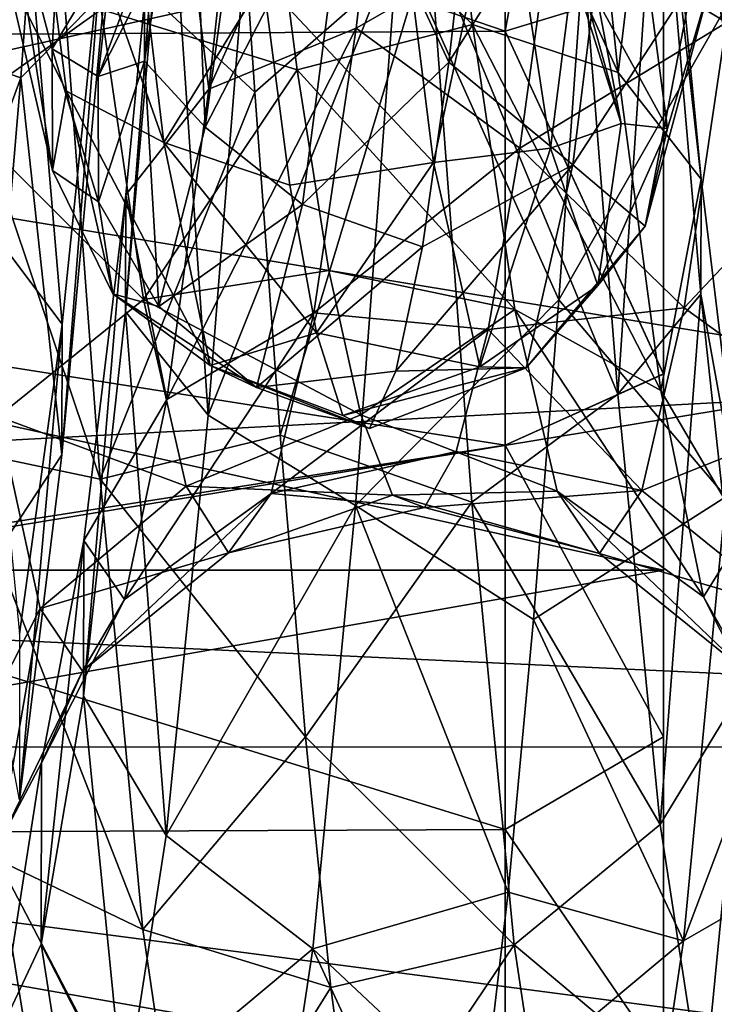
# Model space of a CAD drawing. Header units: metres. Extents: x -40 to 104, y -17 to 17.
# Tile 80 of 115: x 40.97 to 43.16, y -5.81 to -2.7. Entities that reach past the tile are written whole.
import ezdxf

# ---------------------------------------------------------------- set-up
doc = ezdxf.new("R2010")
doc.units = ezdxf.units.M
doc.layers.add('solid_122529', color=7, linetype='CONTINUOUS')

msp = doc.modelspace()

# ---------------------------------------------------------------- linework, layer by layer
at = {"layer": 'solid_122529'}
for points in [[(53.885139, -6.304641, 588.928162), (20.541, 8.649134, 585.423523), (20.541002, -8.649134, 585.423523)], [(53.885139, -6.304641, 588.928162), (53.885139, 6.304641, 588.928162), (20.541, 8.649134, 585.423523)], [(26.533504, -8.264537, 581.025818), (26.533504, 8.264537, 581.025818), (54.407833, 6.304637, 583.955566)], [(26.533504, -8.264537, 581.025818), (54.407833, 6.304637, 583.955566), (54.407833, -6.304637, 583.955566)], [(43, -3.816575, 575.594788), (43, 0, 575.549988), (43, 3.816787, 575.594666)], [(43, -3.816575, 575.594788), (43, 3.816787, 575.594666), (43, 2.580533, 576.098816)], [(43, -3.816787, 560.405334), (43, 3.816575, 560.405212), (43, 0, 560.450012)], [(43, -3.816787, 560.405334), (43, -2.580533, 559.901184), (43, 3.816575, 560.405212)], [(43, -2.580375, 576.098877), (43, -3.816575, 575.594788), (43, 2.580533, 576.098816)], [(34.5, -2.781611, 576.559326), (42.5, 0, 577), (34.5, 0, 577)], [(42.5, -2.732524, 576.575134), (42.5, 0, 577), (34.5, -2.781611, 576.559326)], [(42.499996, -2.7328, 559.424927), (34.5, 0, 559), (42.5, 0, 559)], [(42.499996, -2.7328, 559.424927), (34.5, -2.781611, 559.440674), (34.5, 0, 559)], [(61.599998, -2.929007, 578.083191), (61.599998, 0, 578.5), (34.599998, -1.494306, 578.393127)], [(42.499996, -2.7328, 559.424927), (42.5, 0, 559), (43, -2.580533, 559.901184)], [(42.5, -2.732524, 576.575134), (43, -2.580375, 576.098877), (43, 0, 576.5)], [(42.5, -2.732524, 576.575134), (43, 0, 576.5), (42.5, 0, 577)], [(43, -3.816787, 560.405334), (43, 0, 560.450012), (43, -2.333669, 560.819885)], [(43, -4.963997, 574.899536), (43, -2.333669, 575.180115), (43, 0, 575.549988)], [(43, -3.816575, 575.594788), (43, -4.963997, 574.899536), (43, 0, 575.549988)], [(61.599998, 0, 557.5), (61.599998, -2.929008, 557.916809), (34.599998, -1.494306, 557.606873)], [(40.521381, -2.726915, 561.751953), (40.655186, -0.74852, 561.223999), (41.103626, -1.025481, 561.638855)], [(40.521381, -2.726915, 561.751953), (41.103626, -1.025481, 561.638855), (40.968861, -2.880685, 562.236511)], [(40.968861, -2.880685, 562.236511), (41.103626, -1.025481, 561.638855), (41.233368, -2.610235, 562.706299)], [(61.599998, -2.929008, 557.916809), (34.599998, -4.361857, 558.448853), (34.599998, -1.494306, 557.606873)], [(61.599998, -2.929007, 578.083191), (34.599998, -1.494306, 578.393127), (34.599998, -4.361857, 577.551147)], [(43.162384, -1.518427, 564.667175), (43.308788, -2.72921, 565.557739), (43.105064, -2.268185, 565.601563)], [(42.163467, -1.574803, 563.909912), (41.696461, -1.673726, 563.547485), (41.56319, -2.915906, 564.241821)], [(42.029018, -2.723333, 564.565979), (42.163467, -1.574803, 563.909912), (41.56319, -2.915906, 564.241821)], [(42.263145, -1.566749, 572.094604), (42.396988, -2.71228, 571.444397), (41.74165, -2.074938, 571.709045)], [(42.029018, -2.723333, 564.565979), (42.646858, -2.371019, 564.472839), (42.163467, -1.574803, 563.909912)], [(42.857208, -2.863729, 571.801025), (42.396988, -2.71228, 571.444397), (42.263145, -1.566749, 572.094604)], [(42.72242, -1.595848, 572.483521), (42.857208, -2.863729, 571.801025), (42.263145, -1.566749, 572.094604)], [(43.200047, -2.705324, 564.55011), (43.333889, -1.558483, 563.902283), (42.646858, -2.371019, 564.472839)], [(42.984585, -1.791796, 572.988708), (42.857208, -2.863729, 571.801025), (42.72242, -1.595848, 572.483521)], [(41.56319, -2.915906, 564.241821), (41.696461, -1.673726, 563.547485), (41.434109, -1.866785, 563.042053)], [(40.970139, -2.133566, 563.745972), (40.52319, -1.762035, 563.985596), (40.389347, -2.874939, 564.690186)], [(41.222321, -2.664155, 571.480103), (40.763569, -2.990763, 571.698853), (40.630299, -1.762772, 572.41803)], [(41.085667, -2.347434, 574.398926), (41.708126, -2.925683, 574.304199), (41.628036, -1.74663, 574.726929)], [(41.628036, -1.74663, 574.726929), (41.708126, -2.925683, 574.304199), (42.260838, -2.442353, 574.364685)], [(40.966339, -1.790359, 564.805054), (41.112743, -2.92288, 565.793213), (40.923302, -2.54655, 565.899475)], [(41.421356, -3.084901, 565.596313), (41.112743, -2.92288, 565.793213), (40.966339, -1.790359, 564.805054)], [(41.421356, -3.084901, 565.596313), (40.966339, -1.790359, 564.805054), (41.275291, -1.862921, 564.561401)], [(42.984585, -1.791796, 572.988708), (43.119259, -3.200684, 572.225281), (42.857208, -2.863729, 571.801025)], [(42.98402, -1.996439, 573.554321), (43.119259, -3.200684, 572.225281), (42.984585, -1.791796, 572.988708)], [(41.421356, -3.084901, 565.596313), (41.275291, -1.862921, 564.561401), (41.735367, -2.57398, 564.938171)], [(41.434109, -1.866785, 563.042053), (41.433479, -2.078233, 562.478882), (41.300144, -3.619095, 563.341309)], [(41.300758, -3.250592, 563.816711), (41.434109, -1.866785, 563.042053), (41.300144, -3.619095, 563.341309)], [(41.56319, -2.915906, 564.241821), (41.434109, -1.866785, 563.042053), (41.300758, -3.250592, 563.816711)], [(41.359653, -2.827603, 569.70343), (41.505104, -1.912521, 570.690613), (41.359196, -2.484819, 569.496948)], [(41.551952, -3.036533, 570.047607), (41.505104, -1.912521, 570.690613), (41.359653, -2.827603, 569.70343)], [(41.551952, -3.036533, 570.047607), (41.698353, -1.958386, 571.094849), (41.505104, -1.912521, 570.690613)], [(42.005623, -2.153698, 571.264343), (41.698353, -1.958386, 571.094849), (41.551952, -3.036533, 570.047607)], [(42.2729, -3.147774, 565.733887), (41.735367, -2.57398, 564.938171), (42.125992, -1.96775, 564.657593)], [(42.2729, -3.147774, 565.733887), (42.125992, -1.96775, 564.657593), (42.493965, -2.124995, 565.157043)], [(42.860523, -1.980015, 571.335144), (42.405807, -2.089847, 571.410645), (42.322002, -2.831078, 570.825745)], [(42.860523, -1.980015, 571.335144), (42.322002, -2.831078, 570.825745), (42.713619, -3.156076, 570.254517)], [(42.860523, -1.980015, 571.335144), (42.713619, -3.156076, 570.254517), (43.091961, -2.574285, 570.443542)], [(42.72081, -2.164432, 574.068848), (42.855576, -3.880125, 573.143982), (42.98402, -1.996439, 573.554321)], [(42.855576, -3.880125, 573.143982), (43.118687, -3.564903, 572.704041), (42.98402, -1.996439, 573.554321)], [(42.98402, -1.996439, 573.554321), (43.118687, -3.564903, 572.704041), (43.119259, -3.200684, 572.225281)], [(43.250515, -3.037061, 566.706421), (43.250057, -2.668885, 566.86322), (43.104607, -1.993218, 565.892334)], [(43.105064, -2.268185, 565.601563), (43.250515, -3.037061, 566.706421), (43.104607, -1.993218, 565.892334)], [(41.112331, -2.030094, 566.474854), (40.922844, -2.237838, 566.154114), (41.068295, -2.788663, 567.200928)], [(41.258789, -2.471822, 567.419067), (41.112331, -2.030094, 566.474854), (41.068295, -2.788663, 567.200928)], [(41.222321, -2.664155, 571.480103), (41.74165, -2.074938, 571.709045), (41.842228, -2.8553, 571.147949)], [(41.300144, -3.619095, 563.341309), (41.433479, -2.078233, 562.478882), (41.56144, -3.946748, 562.909973)], [(41.433479, -2.078233, 562.478882), (41.694675, -2.26493, 561.970459), (41.56144, -3.946748, 562.909973)], [(42.396988, -2.71228, 571.444397), (41.842228, -2.8553, 571.147949), (41.74165, -2.074938, 571.709045)], [(42.005623, -2.153698, 571.264343), (42.322002, -2.831078, 570.825745), (42.405807, -2.089847, 571.410645)], [(40.835346, -3.308193, 564.578796), (40.970139, -2.133566, 563.745972), (40.389347, -2.874939, 564.690186)], [(41.099133, -3.659767, 564.165466), (40.970139, -2.133566, 563.745972), (40.835346, -3.308193, 564.578796)], [(41.099133, -3.659767, 564.165466), (41.233807, -2.346673, 563.247009), (40.970139, -2.133566, 563.745972)], [(42.2729, -3.147774, 565.733887), (42.493965, -2.124995, 565.157043), (42.643463, -3.10312, 566.277039)], [(42.643463, -3.10312, 566.277039), (42.493965, -2.124995, 565.157043), (42.719585, -2.496861, 566.164307)], [(42.005623, -2.153698, 571.264343), (41.551952, -3.036533, 570.047607), (41.859558, -3.281468, 570.127502)], [(42.005623, -2.153698, 571.264343), (41.859558, -3.281468, 570.127502), (42.322002, -2.831078, 570.825745)], [(42.260838, -2.442353, 574.364685), (42.855576, -3.880125, 573.143982), (42.72081, -2.164432, 574.068848)], [(41.068752, -3.173362, 567.090698), (41.068295, -2.788663, 567.200928), (40.922844, -2.237838, 566.154114)], [(40.923302, -2.54655, 565.899475), (41.068752, -3.173362, 567.090698), (40.922844, -2.237838, 566.154114)], [(41.56144, -3.946748, 562.909973), (41.694675, -2.26493, 561.970459), (42.160877, -2.446991, 561.638489)], [(43.308788, -2.72921, 565.557739), (43.250515, -3.037061, 566.706421), (43.105064, -2.268185, 565.601563)], [(33.5, -2.33344, 575.180115), (43, -2.333669, 575.180115), (43, -4.437358, 574.108154)], [(33.5, -2.33344, 575.180115), (43, -4.437358, 574.108154), (33.5, -4.436975, 574.108521)], [(33.5, -4.436975, 561.891479), (43, -2.333669, 560.819885), (33.5, -2.33344, 560.819885)], [(33.5, -4.436975, 561.891479), (43, -4.437358, 561.891846), (43, -2.333669, 560.819885)], [(42.866272, -3.024469, 567.324158), (42.642857, -2.317166, 566.716248), (42.792377, -2.639714, 567.77832)], [(42.866272, -3.024469, 567.324158), (42.719585, -2.496861, 566.164307), (42.642857, -2.317166, 566.716248)], [(43, -4.963997, 574.899536), (43, -4.437358, 574.108154), (43, -2.333669, 575.180115)], [(43, -4.964207, 561.100586), (43, -2.333669, 560.819885), (43, -4.437358, 561.891846)], [(43, -4.964207, 561.100586), (43, -3.816787, 560.405334), (43, -2.333669, 560.819885)], [(40.628788, -2.392029, 573.980286), (41.22007, -4.14901, 573.407593), (41.085667, -2.347434, 574.398926)], [(41.085667, -2.347434, 574.398926), (41.22007, -4.14901, 573.407593), (41.708126, -2.925683, 574.304199)], [(41.098701, -4.072772, 563.728149), (41.233807, -2.346673, 563.247009), (41.099133, -3.659767, 564.165466)], [(41.098701, -4.072772, 563.728149), (41.233368, -2.610235, 562.706299), (41.233807, -2.346673, 563.247009)], [(40.628788, -2.392029, 573.980286), (40.762024, -4.053586, 573.005371), (41.22007, -4.14901, 573.407593)], [(42.029018, -2.723333, 564.565979), (42.54628, -3.102934, 565.095825), (42.646858, -2.371019, 564.472839)], [(43.200047, -2.705324, 564.55011), (42.646858, -2.371019, 564.472839), (42.54628, -3.102934, 565.095825)], [(42.669209, -3.582029, 562.044189), (43.331272, -2.421756, 561.627441), (43.197468, -4.204872, 562.634033)], [(42.669209, -3.582029, 562.044189), (42.749298, -2.454851, 561.497986), (43.331272, -2.421756, 561.627441)], [(41.56144, -3.946748, 562.909973), (42.160877, -2.446991, 561.638489), (42.026478, -4.232881, 562.657776)], [(41.708126, -2.925683, 574.304199), (41.788216, -4.009707, 573.676697), (42.260838, -2.442353, 574.364685)], [(41.788216, -4.009707, 573.676697), (42.394642, -4.222204, 573.352295), (42.260838, -2.442353, 574.364685)], [(42.026478, -4.232881, 562.657776), (42.160877, -2.446991, 561.638489), (42.669209, -3.582029, 562.044189)], [(42.160877, -2.446991, 561.638489), (42.749298, -2.454851, 561.497986), (42.669209, -3.582029, 562.044189)], [(42.260838, -2.442353, 574.364685), (42.394642, -4.222204, 573.352295), (42.855576, -3.880125, 573.143982)], [(41.258789, -2.471822, 567.419067), (41.068295, -2.788663, 567.200928), (41.213745, -2.875821, 568.380554)], [(41.405243, -2.496946, 568.461182), (41.258789, -2.471822, 567.419067), (41.213745, -2.875821, 568.380554)], [(41.405243, -2.496946, 568.461182), (41.213745, -2.875821, 568.380554), (41.359196, -2.484819, 569.496948)], [(41.359653, -2.827603, 569.70343), (41.359196, -2.484819, 569.496948), (41.213745, -2.875821, 568.380554)], [(42.643463, -3.10312, 566.277039), (42.719585, -2.496861, 566.164307), (42.866272, -3.024469, 567.324158)], [(43.012959, -3.040757, 568.598328), (42.792377, -2.639714, 567.77832), (42.941895, -2.498832, 568.879272)], [(43.159641, -2.542971, 569.771301), (43.012959, -3.040757, 568.598328), (42.941895, -2.498832, 568.879272)], [(41.112743, -2.92288, 565.793213), (41.068752, -3.173362, 567.090698), (40.923302, -2.54655, 565.899475)], [(42.942463, -3.349375, 569.174561), (43.012959, -3.040757, 568.598328), (43.159641, -2.542971, 569.771301)], [(43.091961, -2.574285, 570.443542), (42.942463, -3.349375, 569.174561), (43.159641, -2.542971, 569.771301)], [(41.421356, -3.084901, 565.596313), (41.735367, -2.57398, 564.938171), (41.819172, -3.219953, 565.626831)], [(42.2729, -3.147774, 565.733887), (41.819172, -3.219953, 565.626831), (41.735367, -2.57398, 564.938171)], [(42.499996, -2.7328, 559.424927), (43, -2.580533, 559.901184), (43, -3.816787, 560.405334)], [(42.5, -2.732524, 576.575134), (43, -3.816575, 575.594788), (43, -2.580375, 576.098877)], [(42.713619, -3.156076, 570.254517), (42.942463, -3.349375, 569.174561), (43.091961, -2.574285, 570.443542)], [(40.968861, -2.880685, 562.236511), (41.233368, -2.610235, 562.706299), (41.098701, -4.072772, 563.728149)], [(51.099998, -2.626309, 576.083923), (51.099998, -4.995677, 574.876892), (36.700001, -2.626644, 576.083984)], [(36.700001, -4.996175, 561.123352), (51.099998, -4.995677, 561.123108), (51.099998, -2.626309, 559.916077)], [(36.700001, -2.626644, 559.916016), (36.700001, -4.996175, 561.123352), (51.099998, -2.626309, 559.916077)], [(51.099998, -4.995677, 574.876892), (36.700001, -4.996175, 574.876648), (36.700001, -2.626644, 576.083984)], [(43.012959, -3.040757, 568.598328), (42.866272, -3.024469, 567.324158), (42.792377, -2.639714, 567.77832)], [(41.222321, -2.664155, 571.480103), (41.35677, -3.58109, 570.526794), (40.763569, -2.990763, 571.698853)], [(41.222321, -2.664155, 571.480103), (41.842228, -2.8553, 571.147949), (41.35677, -3.58109, 570.526794)], [(43.066204, -3.60796, 565.509399), (43.200047, -2.705324, 564.55011), (42.54628, -3.102934, 565.095825)], [(43.665955, -2.968613, 564.280273), (43.200047, -2.705324, 564.55011), (43.066204, -3.60796, 565.509399)], [(42.5, -4.041451, 576.041565), (42.5, -2.732524, 576.575134), (34.5, -2.781611, 576.559326)], [(42.499996, -2.7328, 559.424927), (42.5, -4.04178, 559.958618), (34.5, -2.781611, 559.440674)], [(40.387577, -4.459297, 562.843567), (40.521381, -2.726915, 561.751953), (40.968861, -2.880685, 562.236511)], [(42.029018, -2.723333, 564.565979), (41.56319, -2.915906, 564.241821), (41.42992, -3.897102, 565.272583)], [(41.894569, -3.623816, 565.534851), (42.029018, -2.723333, 564.565979), (41.42992, -3.897102, 565.272583)], [(42.396988, -2.71228, 571.444397), (42.530834, -3.612978, 570.483276), (41.842228, -2.8553, 571.147949)], [(41.894569, -3.623816, 565.534851), (42.54628, -3.102934, 565.095825), (42.029018, -2.723333, 564.565979)], [(42.992001, -3.869458, 570.770569), (42.530834, -3.612978, 570.483276), (42.396988, -2.71228, 571.444397)], [(42.857208, -2.863729, 571.801025), (42.992001, -3.869458, 570.770569), (42.396988, -2.71228, 571.444397)], [(42.499996, -2.7328, 559.424927), (43, -3.816787, 560.405334), (42.5, -4.04178, 559.958618)], [(42.5, -4.041451, 576.041565), (43, -3.816575, 575.594788), (42.5, -2.732524, 576.575134)], [(42.5, -4.041451, 576.041565), (34.5, -2.781611, 576.559326), (34.5, -5.290557, 575.280701)], [(42.5, -5.256886, 560.694824), (34.5, -5.290557, 560.719299), (34.5, -2.781611, 559.440674)], [(42.5, -4.04178, 559.958618), (42.5, -5.256886, 560.694824), (34.5, -2.781611, 559.440674)], [(41.214203, -3.272544, 568.433044), (41.213745, -2.875821, 568.380554), (41.068295, -2.788663, 567.200928)], [(41.068752, -3.173362, 567.090698), (41.214203, -3.272544, 568.433044), (41.068295, -2.788663, 567.200928)], [(41.214203, -3.272544, 568.433044), (41.359653, -2.827603, 569.70343), (41.213745, -2.875821, 568.380554)], [(41.405548, -3.603262, 568.655518), (41.359653, -2.827603, 569.70343), (41.214203, -3.272544, 568.433044)], [(41.405548, -3.603262, 568.655518), (41.551952, -3.036533, 570.047607), (41.359653, -2.827603, 569.70343)], [(41.859558, -3.281468, 570.127502), (42.238197, -3.414564, 570.083435), (42.322002, -2.831078, 570.825745)], [(42.713619, -3.156076, 570.254517), (42.322002, -2.831078, 570.825745), (42.238197, -3.414564, 570.083435)], [(41.35677, -3.58109, 570.526794), (41.842228, -2.8553, 571.147949), (41.942806, -3.489632, 570.425903)], [(42.530834, -3.612978, 570.483276), (41.942806, -3.489632, 570.425903), (41.842228, -2.8553, 571.147949)], [(40.387577, -4.459297, 562.843567), (40.968861, -2.880685, 562.236511), (40.834095, -4.472286, 563.361633)], [(40.834095, -4.472286, 563.361633), (40.968861, -2.880685, 562.236511), (41.098701, -4.072772, 563.728149)], [(43.119259, -3.200684, 572.225281), (42.992001, -3.869458, 570.770569), (42.857208, -2.863729, 571.801025)], [(41.112743, -2.92288, 565.793213), (41.259144, -3.563125, 567.153015), (41.068752, -3.173362, 567.090698)], [(41.567425, -3.789672, 567.03418), (41.259144, -3.563125, 567.153015), (41.112743, -2.92288, 565.793213)], [(41.567425, -3.789672, 567.03418), (41.112743, -2.92288, 565.793213), (41.421356, -3.084901, 565.596313)], [(41.22007, -4.14901, 573.407593), (41.788216, -4.009707, 573.676697), (41.708126, -2.925683, 574.304199)], [(41.42992, -3.897102, 565.272583), (41.56319, -2.915906, 564.241821), (41.300758, -3.250592, 563.816711)], [(61.599998, -5.625468, 576.865906), (61.599998, -2.929007, 578.083191), (34.599998, -4.361857, 577.551147)], [(61.599998, -2.929008, 557.916809), (61.599998, -5.625469, 559.134094), (34.599998, -4.361857, 558.448853)], [(43.531162, -3.945216, 565.338379), (43.665955, -2.968613, 564.280273), (43.066204, -3.60796, 565.509399)], [(41.35677, -3.58109, 570.526794), (40.896839, -3.95107, 570.648682), (40.763569, -2.990763, 571.698853)], [(41.859558, -3.281468, 570.127502), (41.551952, -3.036533, 570.047607), (41.405548, -3.603262, 568.655518)], [(42.792965, -3.536607, 567.699402), (42.643463, -3.10312, 566.277039), (42.866272, -3.024469, 567.324158)], [(42.792965, -3.536607, 567.699402), (42.866272, -3.024469, 567.324158), (43.012959, -3.040757, 568.598328)], [(42.942463, -3.349375, 569.174561), (42.792965, -3.536607, 567.699402), (43.012959, -3.040757, 568.598328)], [(41.421356, -3.084901, 565.596313), (41.819172, -3.219953, 565.626831), (41.902977, -3.686514, 566.447693)], [(41.567425, -3.789672, 567.03418), (41.421356, -3.084901, 565.596313), (41.902977, -3.686514, 566.447693)], [(41.894569, -3.623816, 565.534851), (42.445702, -3.676154, 565.86731), (42.54628, -3.102934, 565.095825)], [(42.419804, -3.794044, 567.194458), (42.2729, -3.147774, 565.733887), (42.643463, -3.10312, 566.277039)], [(42.419804, -3.794044, 567.194458), (42.643463, -3.10312, 566.277039), (42.792965, -3.536607, 567.699402)], [(43.066204, -3.60796, 565.509399), (42.54628, -3.102934, 565.095825), (42.445702, -3.676154, 565.86731)], [(41.259144, -3.563125, 567.153015), (41.214203, -3.272544, 568.433044), (41.068752, -3.173362, 567.090698)], [(42.2729, -3.147774, 565.733887), (41.902977, -3.686514, 566.447693), (41.819172, -3.219953, 565.626831)], [(42.419804, -3.794044, 567.194458), (41.902977, -3.686514, 566.447693), (42.2729, -3.147774, 565.733887)], [(42.713619, -3.156076, 570.254517), (42.238197, -3.414564, 570.083435), (42.154392, -3.807794, 569.225037)], [(42.713619, -3.156076, 570.254517), (42.154392, -3.807794, 569.225037), (42.566711, -3.796978, 568.791626)], [(42.713619, -3.156076, 570.254517), (42.566711, -3.796978, 568.791626), (42.942463, -3.349375, 569.174561)], [(43.119259, -3.200684, 572.225281), (43.253933, -4.317076, 571.075806), (42.992001, -3.869458, 570.770569)], [(43.118687, -3.564903, 572.704041), (43.253933, -4.317076, 571.075806), (43.119259, -3.200684, 572.225281)], [(41.300758, -3.250592, 563.816711), (41.300144, -3.619095, 563.341309), (41.166805, -4.835714, 564.621033)], [(41.167408, -4.343112, 564.966248), (41.300758, -3.250592, 563.816711), (41.166805, -4.835714, 564.621033)], [(41.42992, -3.897102, 565.272583), (41.300758, -3.250592, 563.816711), (41.167408, -4.343112, 564.966248)], [(41.259144, -3.563125, 567.153015), (41.405548, -3.603262, 568.655518), (41.214203, -3.272544, 568.433044)], [(41.859558, -3.281468, 570.127502), (41.405548, -3.603262, 568.655518), (41.71349, -3.859073, 568.634033)], [(41.859558, -3.281468, 570.127502), (41.71349, -3.859073, 568.634033), (42.238197, -3.414564, 570.083435)], [(40.964458, -4.63841, 565.434326), (41.099133, -3.659767, 564.165466), (40.835346, -3.308193, 564.578796)], [(42.566711, -3.796978, 568.791626), (42.792965, -3.536607, 567.699402), (42.942463, -3.349375, 569.174561)], [(41.71349, -3.859073, 568.634033), (42.154392, -3.807794, 569.225037), (42.238197, -3.414564, 570.083435)], [(41.35677, -3.58109, 570.526794), (41.942806, -3.489632, 570.425903), (42.043388, -3.945492, 569.579773)], [(42.530834, -3.612978, 570.483276), (42.043388, -3.945492, 569.579773), (41.942806, -3.489632, 570.425903)], [(42.566711, -3.796978, 568.791626), (42.419804, -3.794044, 567.194458), (42.792965, -3.536607, 567.699402)], [(41.71349, -3.859073, 568.634033), (41.405548, -3.603262, 568.655518), (41.259144, -3.563125, 567.153015)], [(41.71349, -3.859073, 568.634033), (41.259144, -3.563125, 567.153015), (41.567425, -3.789672, 567.03418)], [(42.855576, -3.880125, 573.143982), (42.990341, -5.240757, 571.748352), (43.118687, -3.564903, 572.704041)], [(42.990341, -5.240757, 571.748352), (43.253353, -4.80763, 571.423889), (43.118687, -3.564903, 572.704041)], [(43.118687, -3.564903, 572.704041), (43.253353, -4.80763, 571.423889), (43.253933, -4.317076, 571.075806)], [(41.35677, -3.58109, 570.526794), (41.491222, -4.171852, 569.343323), (40.896839, -3.95107, 570.648682)], [(41.35677, -3.58109, 570.526794), (42.043388, -3.945492, 569.579773), (41.491222, -4.171852, 569.343323)], [(42.026478, -4.232881, 562.657776), (42.669209, -3.582029, 562.044189), (42.589119, -4.592862, 562.783875)], [(42.932362, -4.184911, 566.693542), (43.066204, -3.60796, 565.509399), (42.445702, -3.676154, 565.86731)], [(42.589119, -4.592862, 562.783875), (42.669209, -3.582029, 562.044189), (43.197468, -4.204872, 562.634033)], [(43.531162, -3.945216, 565.338379), (43.066204, -3.60796, 565.509399), (42.932362, -4.184911, 566.693542)], [(41.166805, -4.835714, 564.621033), (41.300144, -3.619095, 563.341309), (41.428204, -5.275499, 564.30481)], [(41.894569, -3.623816, 565.534851), (41.42992, -3.897102, 565.272583), (41.29665, -4.529493, 566.547424)], [(41.76012, -4.194235, 566.728271), (41.894569, -3.623816, 565.534851), (41.29665, -4.529493, 566.547424)], [(41.300144, -3.619095, 563.341309), (41.56144, -3.946748, 562.909973), (41.428204, -5.275499, 564.30481)], [(41.76012, -4.194235, 566.728271), (42.445702, -3.676154, 565.86731), (41.894569, -3.623816, 565.534851)], [(42.530834, -3.612978, 570.483276), (42.664677, -4.187539, 569.298035), (42.043388, -3.945492, 569.579773)], [(43.126793, -4.52097, 569.486511), (42.664677, -4.187539, 569.298035), (42.530834, -3.612978, 570.483276)], [(42.992001, -3.869458, 570.770569), (43.126793, -4.52097, 569.486511), (42.530834, -3.612978, 570.483276)], [(40.964039, -5.163167, 565.140259), (41.099133, -3.659767, 564.165466), (40.964458, -4.63841, 565.434326)], [(40.964039, -5.163167, 565.140259), (41.098701, -4.072772, 563.728149), (41.099133, -3.659767, 564.165466)], [(41.567425, -3.789672, 567.03418), (41.902977, -3.686514, 566.447693), (41.986782, -3.947665, 567.355042)], [(41.76012, -4.194235, 566.728271), (42.345123, -4.061363, 566.747864), (42.445702, -3.676154, 565.86731)], [(42.419804, -3.794044, 567.194458), (41.986782, -3.947665, 567.355042), (41.902977, -3.686514, 566.447693)], [(42.932362, -4.184911, 566.693542), (42.445702, -3.676154, 565.86731), (42.345123, -4.061363, 566.747864)], [(41.567425, -3.789672, 567.03418), (41.986782, -3.947665, 567.355042), (42.070587, -3.988857, 568.29834)], [(41.71349, -3.859073, 568.634033), (41.567425, -3.789672, 567.03418), (42.070587, -3.988857, 568.29834)], [(42.566711, -3.796978, 568.791626), (41.986782, -3.947665, 567.355042), (42.419804, -3.794044, 567.194458)], [(42.566711, -3.796978, 568.791626), (42.070587, -3.988857, 568.29834), (41.986782, -3.947665, 567.355042)], [(42.566711, -3.796978, 568.791626), (42.154392, -3.807794, 569.225037), (42.070587, -3.988857, 568.29834)], [(41.71349, -3.859073, 568.634033), (42.070587, -3.988857, 568.29834), (42.154392, -3.807794, 569.225037)], [(42.5, -4.041451, 576.041565), (43, -4.963997, 574.899536), (43, -3.816575, 575.594788)], [(42.5, -4.04178, 559.958618), (43, -3.816787, 560.405334), (43, -4.964207, 561.100586)], [(42.394642, -4.222204, 573.352295), (42.990341, -5.240757, 571.748352), (42.855576, -3.880125, 573.143982)], [(43.253933, -4.317076, 571.075806), (43.126793, -4.52097, 569.486511), (42.992001, -3.869458, 570.770569)], [(41.29665, -4.529493, 566.547424), (41.42992, -3.897102, 565.272583), (41.167408, -4.343112, 564.966248)], [(40.896839, -3.95107, 570.648682), (41.030109, -4.557741, 569.361389), (40.767357, -5.073965, 569.52356)], [(41.491222, -4.171852, 569.343323), (41.030109, -4.557741, 569.361389), (40.896839, -3.95107, 570.648682)], [(41.428204, -5.275499, 564.30481), (41.56144, -3.946748, 562.909973), (42.026478, -4.232881, 562.657776)], [(41.491222, -4.171852, 569.343323), (42.043388, -3.945492, 569.579773), (42.143967, -4.199565, 568.652771)], [(42.664677, -4.187539, 569.298035), (42.143967, -4.199565, 568.652771), (42.043388, -3.945492, 569.579773)], [(43.396374, -4.560666, 566.640137), (43.531162, -3.945216, 565.338379), (42.932362, -4.184911, 566.693542)], [(41.22007, -4.14901, 573.407593), (41.868305, -4.963496, 572.864807), (41.788216, -4.009707, 573.676697)], [(41.788216, -4.009707, 573.676697), (41.868305, -4.963496, 572.864807), (42.394642, -4.222204, 573.352295)], [(42.5, -5.256567, 575.305359), (42.5, -4.041451, 576.041565), (34.5, -5.290557, 575.280701)], [(42.5, -5.256567, 575.305359), (43, -4.963997, 574.899536), (42.5, -4.041451, 576.041565)], [(42.5, -4.04178, 559.958618), (43, -4.964207, 561.100586), (42.5, -5.256886, 560.694824)], [(43.063663, -5.608638, 564.124756), (43.664165, -4.018022, 562.963013), (43.529404, -5.340356, 564.394958)], [(43.063663, -5.608638, 564.124756), (43.197468, -4.204872, 562.634033), (43.664165, -4.018022, 562.963013)], [(40.762024, -4.053586, 573.005371), (41.354469, -5.572953, 571.924133), (41.22007, -4.14901, 573.407593)], [(40.762024, -4.053586, 573.005371), (40.89526, -5.35252, 571.582703), (41.354469, -5.572953, 571.924133)], [(40.834095, -4.472286, 563.361633), (41.098701, -4.072772, 563.728149), (40.964039, -5.163167, 565.140259)], [(41.76012, -4.194235, 566.728271), (42.244545, -4.238859, 567.692444), (42.345123, -4.061363, 566.747864)], [(42.932362, -4.184911, 566.693542), (42.345123, -4.061363, 566.747864), (42.244545, -4.238859, 567.692444)], [(41.22007, -4.14901, 573.407593), (41.354469, -5.572953, 571.924133), (41.868305, -4.963496, 572.864807)], [(41.491222, -4.171852, 569.343323), (41.625671, -4.382633, 568.037537), (41.030109, -4.557741, 569.361389)], [(41.76012, -4.194235, 566.728271), (41.29665, -4.529493, 566.547424), (41.16338, -4.756478, 567.952271)], [(41.625671, -4.382633, 568.037537), (41.76012, -4.194235, 566.728271), (41.16338, -4.756478, 567.952271)], [(41.491222, -4.171852, 569.343323), (42.143967, -4.199565, 568.652771), (41.625671, -4.382633, 568.037537)], [(41.625671, -4.382633, 568.037537), (42.244545, -4.238859, 567.692444), (41.76012, -4.194235, 566.728271)], [(41.625671, -4.382633, 568.037537), (42.143967, -4.199565, 568.652771), (42.244545, -4.238859, 567.692444)], [(42.664677, -4.187539, 569.298035), (42.798519, -4.384098, 567.995605), (42.143967, -4.199565, 568.652771)], [(42.798519, -4.384098, 567.995605), (42.244545, -4.238859, 567.692444), (42.143967, -4.199565, 568.652771)], [(42.798519, -4.384098, 567.995605), (42.932362, -4.184911, 566.693542), (42.244545, -4.238859, 567.692444)], [(43.261581, -4.758625, 568.066345), (42.798519, -4.384098, 567.995605), (42.664677, -4.187539, 569.298035)], [(43.126793, -4.52097, 569.486511), (43.261581, -4.758625, 568.066345), (42.664677, -4.187539, 569.298035)], [(43.396374, -4.560666, 566.640137), (42.932362, -4.184911, 566.693542), (42.798519, -4.384098, 567.995605)], [(41.428204, -5.275499, 564.30481), (42.026478, -4.232881, 562.657776), (41.892075, -5.633503, 564.16333)], [(41.868305, -4.963496, 572.864807), (42.528446, -5.621142, 571.857056), (42.394642, -4.222204, 573.352295)], [(41.892075, -5.633503, 564.16333), (42.026478, -4.232881, 562.657776), (42.509029, -5.454517, 563.692932)], [(42.026478, -4.232881, 562.657776), (42.589119, -4.592862, 562.783875), (42.509029, -5.454517, 563.692932)], [(42.394642, -4.222204, 573.352295), (42.528446, -5.621142, 571.857056), (42.990341, -5.240757, 571.748352)], [(42.589119, -4.592862, 562.783875), (43.197468, -4.204872, 562.634033), (43.063663, -5.608638, 564.124756)], [(43.253933, -4.317076, 571.075806), (43.388611, -5.038947, 569.645203), (43.126793, -4.52097, 569.486511)], [(41.167408, -4.343112, 564.966248), (41.166805, -4.835714, 564.621033), (41.03347, -5.619092, 566.203552)], [(41.034058, -5.046444, 566.387634), (41.167408, -4.343112, 564.966248), (41.03347, -5.619092, 566.203552)], [(41.29665, -4.529493, 566.547424), (41.167408, -4.343112, 564.966248), (41.034058, -5.046444, 566.387634)], [(61.599998, -5.625469, 559.134094), (34.599998, -6.876038, 560.064636), (34.599998, -4.361857, 558.448853)], [(61.599998, -5.625468, 576.865906), (34.599998, -4.361857, 577.551147), (34.599998, -6.876038, 575.935364)], [(41.625671, -4.382633, 568.037537), (41.16338, -4.756478, 567.952271), (41.030109, -4.557741, 569.361389)], [(43.261581, -4.758625, 568.066345), (43.396374, -4.560666, 566.640137), (42.798519, -4.384098, 567.995605)], [(33.5, -4.436975, 574.108521), (43, -4.437358, 574.108154), (43, -6.107721, 572.438232)], [(33.5, -4.436975, 574.108521), (43, -6.107721, 572.438232), (33.5, -6.10853, 572.436951)], [(33.5, -6.10853, 563.563049), (43, -4.437358, 561.891846), (33.5, -4.436975, 561.891479)], [(33.5, -6.10853, 563.563049), (43, -6.107721, 563.561768), (43, -4.437358, 561.891846)], [(43, -6.861425, 573.016846), (43, -6.107721, 572.438232), (43, -4.437358, 574.108154)], [(43, -5.987886, 574.032593), (43, -6.861425, 573.016846), (43, -4.437358, 574.108154)], [(43, -4.963997, 574.899536), (43, -5.987886, 574.032593), (43, -4.437358, 574.108154)], [(43, -5.988065, 561.96759), (43, -4.437358, 561.891846), (43, -6.107721, 563.561768)], [(43, -5.988065, 561.96759), (43, -4.964207, 561.100586), (43, -4.437358, 561.891846)], [(41.16338, -4.756478, 567.952271), (41.29665, -4.529493, 566.547424), (41.034058, -5.046444, 566.387634)], [(43.388611, -5.038947, 569.645203), (43.261581, -4.758625, 568.066345), (43.126793, -4.52097, 569.486511)], [(41.030109, -4.557741, 569.361389), (40.900707, -5.297563, 567.953491), (40.767357, -5.073965, 569.52356)], [(41.030109, -4.557741, 569.361389), (41.16338, -4.756478, 567.952271), (40.900707, -5.297563, 567.953491)], [(42.509029, -5.454517, 563.692932), (42.589119, -4.592862, 562.783875), (43.063663, -5.608638, 564.124756)], [(41.16338, -4.756478, 567.952271), (41.034058, -5.046444, 566.387634), (40.900707, -5.297563, 567.953491)], [(42.990341, -5.240757, 571.748352), (43.125107, -6.12182, 570.009766), (43.253353, -4.80763, 571.423889)], [(43.125107, -6.12182, 570.009766), (43.388016, -5.61107, 569.830933), (43.253353, -4.80763, 571.423889)], [(41.03347, -5.619092, 566.203552), (41.166805, -4.835714, 564.621033), (41.294968, -6.132317, 566.030212)], [(41.166805, -4.835714, 564.621033), (41.428204, -5.275499, 564.30481), (41.294968, -6.132317, 566.030212)], [(41.354469, -5.572953, 571.924133), (41.948395, -5.756069, 571.894897), (41.868305, -4.963496, 572.864807)], [(41.868305, -4.963496, 572.864807), (41.948395, -5.756069, 571.894897), (42.528446, -5.621142, 571.857056)], [(42.5, -5.256567, 575.305359), (43, -5.987886, 574.032593), (43, -4.963997, 574.899536)], [(42.5, -5.256886, 560.694824), (43, -4.964207, 561.100586), (43, -5.988065, 561.96759)], [(51.099998, -4.995677, 574.876892), (51.099998, -6.876234, 572.996643), (36.700001, -4.996175, 574.876648)], [(36.700001, -6.876645, 563.003845), (51.099998, -6.876234, 563.003357), (51.099998, -4.995677, 561.123108)], [(36.700001, -4.996175, 561.123352), (36.700001, -6.876645, 563.003845), (51.099998, -4.995677, 561.123108)], [(51.099998, -6.876234, 572.996643), (36.700001, -6.876645, 572.996155), (36.700001, -4.996175, 574.876648)], [(41.034058, -5.046444, 566.387634), (41.03347, -5.619092, 566.203552), (40.900131, -5.899042, 567.94696)], [(40.900707, -5.297563, 567.953491), (41.034058, -5.046444, 566.387634), (40.900131, -5.899042, 567.94696)], [(42.5, -6.340769, 574.387085), (42.5, -5.256567, 575.305359), (34.5, -5.290557, 575.280701)], [(42.5, -5.256886, 560.694824), (42.500004, -6.341043, 561.61322), (34.5, -5.290557, 560.719299)], [(42.5, -6.340769, 574.387085), (43, -5.987886, 574.032593), (42.5, -5.256567, 575.305359)], [(42.5, -5.256886, 560.694824), (43, -5.988065, 561.96759), (42.500004, -6.341043, 561.61322)], [(42.528446, -5.621142, 571.857056), (43.125107, -6.12182, 570.009766), (42.990341, -5.240757, 571.748352)], [(42.5, -6.340769, 574.387085), (34.5, -5.290557, 575.280701), (34.5, -7.281399, 573.289551)], [(42.5, -7.265952, 562.689087), (34.5, -7.281399, 562.710449), (34.5, -5.290557, 560.719299)], [(42.500004, -6.341043, 561.61322), (42.5, -7.265952, 562.689087), (34.5, -5.290557, 560.719299)], [(41.294968, -6.132317, 566.030212), (41.428204, -5.275499, 564.30481), (41.892075, -5.633503, 564.16333)], [(40.766796, -5.650484, 569.695129), (41.028496, -6.172631, 569.839539), (40.89526, -5.35252, 571.582703)], [(40.89526, -5.35252, 571.582703), (41.488873, -6.48966, 570.083435), (41.354469, -5.572953, 571.924133)], [(40.89526, -5.35252, 571.582703), (41.028496, -6.172631, 569.839539), (41.488873, -6.48966, 570.083435)], [(42.929859, -6.506411, 565.965088), (43.529404, -5.340356, 564.394958), (43.394638, -6.174007, 566.156738)], [(42.929859, -6.506411, 565.965088), (43.063663, -5.608638, 564.124756), (43.529404, -5.340356, 564.394958)], [(41.892075, -5.633503, 564.16333), (42.509029, -5.454517, 563.692932), (42.428936, -6.139008, 564.741943)], [(42.428936, -6.139008, 564.741943), (42.509029, -5.454517, 563.692932), (43.063663, -5.608638, 564.124756)], [(41.354469, -5.572953, 571.924133), (41.488873, -6.48966, 570.083435), (41.948395, -5.756069, 571.894897)], [(61.599998, -7.875339, 574.944702), (61.599998, -5.625468, 576.865906), (34.599998, -6.876038, 575.935364)], [(61.599998, -5.625469, 559.134094), (61.599998, -7.875339, 561.055298), (34.599998, -6.876038, 560.064636)], [(40.900131, -5.899042, 567.94696), (41.03347, -5.619092, 566.203552), (41.161732, -6.440552, 567.931824)], [(41.03347, -5.619092, 566.203552), (41.294968, -6.132317, 566.030212), (41.161732, -6.440552, 567.931824)], [(41.294968, -6.132317, 566.030212), (41.892075, -5.633503, 564.16333), (41.757675, -6.521378, 566.018066)], [(41.757675, -6.521378, 566.018066), (41.892075, -5.633503, 564.16333), (42.348846, -6.624101, 565.896729)], [(41.892075, -5.633503, 564.16333), (42.428936, -6.139008, 564.741943), (42.348846, -6.624101, 565.896729)], [(41.948395, -5.756069, 571.894897), (42.028484, -6.361682, 570.798462), (42.528446, -5.621142, 571.857056)], [(42.028484, -6.361682, 570.798462), (42.662251, -6.512959, 570.013855), (42.528446, -5.621142, 571.857056)], [(42.428936, -6.139008, 564.741943), (43.063663, -5.608638, 564.124756), (42.929859, -6.506411, 565.965088)], [(42.528446, -5.621142, 571.857056), (42.662251, -6.512959, 570.013855), (43.125107, -6.12182, 570.009766)], [(43.125107, -6.12182, 570.009766), (43.259872, -6.442691, 568.08728), (43.388016, -5.61107, 569.830933)], [(40.766796, -5.650484, 569.695129), (40.900131, -5.899042, 567.94696), (41.028496, -6.172631, 569.839539)], [(41.488873, -6.48966, 570.083435), (42.028484, -6.361682, 570.798462), (41.948395, -5.756069, 571.894897)]]:
    msp.add_3dface(points, dxfattribs=at)

doc.saveas('drawing.dxf')
